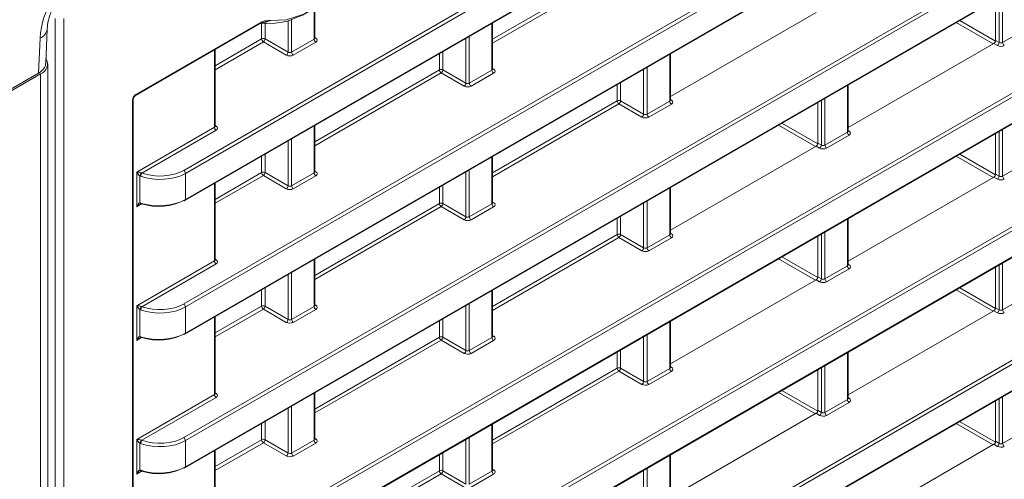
# Model space of a CAD drawing. Header units: millimetres. Extents: x 0 to 1118, y 0 to 864.
# Tile 59 of 156: x 873 to 894, y 265 to 274. Entities that reach past the tile are written whole.
import ezdxf

# ---------------------------------------------------------------- set-up
doc = ezdxf.new("R2010")
doc.units = ezdxf.units.MM

msp = doc.modelspace()

# ---------------------------------------------------------------- linework, layer by layer
at = {"color": 9, "linetype": 'Continuous', "lineweight": 0}
for p, q in [((876.84, 270.957), (966.682, 322.821)), ((966.717, 322.761), (876.875, 270.896)), ((876.875, 270.364), (967.151, 322.479)), ((876.84, 268.233), (969.372, 321.65)), ((969.407, 321.589), (876.875, 268.172)), ((876.875, 267.639), (969.407, 321.057)), ((876.84, 265.508), (969.372, 318.926)), ((969.407, 318.865), (876.875, 265.448)), ((876.875, 264.915), (969.407, 318.333)), ((876.84, 262.784), (969.372, 316.202)), ((969.407, 316.141), (876.875, 262.724)), ((876.875, 262.191), (969.407, 315.609)), ((876.84, 260.06), (969.372, 313.478)), ((969.407, 313.417), (876.875, 259.999)), ((876.875, 259.467), (969.407, 312.885)), ((876.84, 257.336), (969.372, 310.754)), ((969.407, 310.693), (876.875, 257.275)), ((876.875, 256.743), (969.407, 310.161)), ((883.136, 273.632), (885.676, 275.098)), ((885.71, 275.037), (883.136, 273.551)), ((893.463, 273.563), (893.463, 274.475)), ((893.533, 274.515), (893.533, 273.562)), ((879.498, 273.632), (879.498, 274.249)), ((874.22, 226.204), (874.22, 274.054)), ((874.396, 274.055), (874.396, 226.205)), ((878.967, 273.367), (878.967, 274.001)), ((879.037, 274.023), (879.037, 273.366)), ((892.658, 274.01), (893.387, 273.589)), ((875.865, 272.505), (878.417, 273.978)), ((878.428, 273.638), (878.428, 273.958)), ((878.498, 273.949), (878.498, 273.638)), ((883.122, 273), (883.122, 273.953)), ((893.339, 273.535), (892.587, 273.969)), ((893.533, 273.562), (893.993, 273.828)), ((873.878, 272.939), (873.91, 273.653)), ((877.479, 273.09), (878.428, 273.638)), ((878.498, 273.638), (878.967, 273.367)), ((879.037, 273.366), (879.498, 273.632)), ((879.512, 273.667), (879.534, 273.654)), ((882.591, 272.735), (882.591, 273.647)), ((882.661, 273.687), (882.661, 272.734)), ((893.39, 273.605), (893.463, 273.563)), ((877.465, 271.836), (877.465, 273.412)), ((878.463, 273.577), (877.479, 273.009)), ((878.931, 273.306), (878.463, 273.577)), ((879.532, 273.572), (879.072, 273.306)), ((893.427, 273.502), (893.355, 273.544)), ((882.052, 273.006), (882.052, 273.335)), ((882.122, 273.376), (882.122, 273.006)), ((886.746, 272.368), (886.746, 273.321)), ((879.512, 271.54), (882.052, 273.006)), ((882.122, 273.006), (882.591, 272.735)), ((882.661, 272.734), (883.122, 273)), ((883.136, 273.035), (883.158, 273.022)), ((886.215, 272.103), (886.215, 273.015)), ((886.285, 273.055), (886.285, 272.102)), ((873.92, 226.584), (873.92, 272.923)), ((882.087, 272.945), (879.512, 271.459)), ((882.555, 272.674), (882.087, 272.945)), ((883.156, 272.94), (882.696, 272.674)), ((885.676, 272.374), (885.676, 272.703)), ((885.746, 272.744), (885.746, 272.374)), ((890.37, 271.736), (890.37, 272.689)), ((875.794, 229.492), (875.794, 272.383)), ((886.76, 272.403), (886.782, 272.39)), ((889.839, 271.471), (889.839, 272.382)), ((889.909, 272.423), (889.909, 271.47)), ((883.136, 270.908), (885.676, 272.374)), ((885.71, 272.313), (883.136, 270.827)), ((886.179, 272.042), (885.71, 272.313)), ((885.746, 272.374), (886.215, 272.103)), ((886.285, 272.102), (886.746, 272.368)), ((886.78, 272.308), (886.319, 272.041)), ((875.881, 270.921), (877.465, 271.836)), ((877.5, 271.775), (875.988, 270.902)), ((877.479, 271.871), (877.501, 271.857)), ((879.498, 270.908), (879.498, 271.861)), ((889.715, 271.443), (888.963, 271.877)), ((889.034, 271.918), (889.763, 271.497)), ((893.533, 271.791), (893.533, 270.838)), ((879.037, 271.595), (879.037, 270.642)), ((889.909, 271.47), (890.37, 271.736)), ((890.404, 271.676), (889.943, 271.409)), ((890.384, 271.771), (890.405, 271.758)), ((893.463, 270.839), (893.463, 271.75)), ((878.967, 270.643), (878.967, 271.554)), ((889.803, 271.41), (889.731, 271.452)), ((889.766, 271.513), (889.839, 271.471)), ((878.428, 270.914), (878.428, 271.243)), ((878.498, 271.284), (878.498, 270.914)), ((883.122, 270.276), (883.122, 271.229)), ((893.339, 270.811), (892.587, 271.245)), ((892.658, 271.286), (893.387, 270.865)), ((893.533, 270.838), (893.993, 271.104)), ((875.881, 270.211), (875.881, 270.921)), ((875.943, 270.846), (875.943, 270.295)), ((876.875, 270.896), (876.875, 270.364)), ((877.479, 270.366), (878.428, 270.914)), ((878.463, 270.853), (877.479, 270.285)), ((878.931, 270.582), (878.463, 270.853)), ((878.498, 270.914), (878.967, 270.643)), ((879.037, 270.642), (879.498, 270.908)), ((879.532, 270.848), (879.072, 270.581)), ((879.512, 270.943), (879.534, 270.93)), ((882.591, 270.011), (882.591, 270.922)), ((882.661, 270.963), (882.661, 270.01)), ((893.427, 270.778), (893.355, 270.82)), ((893.39, 270.881), (893.463, 270.839)), ((877.465, 269.112), (877.465, 270.687)), ((882.052, 270.282), (882.052, 270.611)), ((882.122, 270.652), (882.122, 270.282)), ((886.746, 269.644), (886.746, 270.597)), ((875.978, 270.267), (875.881, 270.211)), ((875.989, 270.273), (875.986, 270.271)), ((879.512, 268.816), (882.052, 270.282)), ((882.087, 270.221), (879.512, 268.735)), ((882.555, 269.95), (882.087, 270.221)), ((882.122, 270.282), (882.591, 270.011)), ((882.661, 270.01), (883.122, 270.276)), ((883.156, 270.215), (882.696, 269.949)), ((883.136, 270.311), (883.158, 270.298)), ((886.215, 269.379), (886.215, 270.29)), ((886.285, 270.331), (886.285, 269.378)), ((885.676, 269.65), (885.676, 269.979)), ((885.746, 270.02), (885.746, 269.65)), ((890.37, 269.012), (890.37, 269.965)), ((883.136, 268.184), (885.676, 269.65)), ((885.71, 269.589), (883.136, 268.103)), ((886.179, 269.318), (885.71, 269.589)), ((885.746, 269.65), (886.215, 269.379)), ((886.285, 269.378), (886.746, 269.644)), ((886.78, 269.583), (886.319, 269.317)), ((886.76, 269.679), (886.782, 269.666)), ((889.839, 268.747), (889.839, 269.658)), ((889.909, 269.699), (889.909, 268.746)), ((889.034, 269.194), (889.763, 268.772)), ((875.881, 268.197), (877.465, 269.112)), ((877.5, 269.051), (875.988, 268.178)), ((877.479, 269.146), (877.501, 269.133)), ((879.498, 268.184), (879.498, 269.137)), ((889.715, 268.719), (888.963, 269.153)), ((889.909, 268.746), (890.37, 269.012)), ((890.384, 269.047), (890.405, 269.034)), ((893.463, 268.115), (893.463, 269.026)), ((893.533, 269.067), (893.533, 268.114)), ((878.967, 267.919), (878.967, 268.83)), ((879.037, 268.871), (879.037, 267.918)), ((889.766, 268.789), (889.839, 268.747)), ((890.404, 268.951), (889.943, 268.685)), ((889.803, 268.686), (889.731, 268.728)), ((878.428, 268.19), (878.428, 268.519)), ((878.498, 268.56), (878.498, 268.19)), ((883.122, 267.552), (883.122, 268.505)), ((893.339, 268.087), (892.587, 268.521)), ((892.658, 268.562), (893.387, 268.14)), ((893.533, 268.114), (893.993, 268.38)), ((875.881, 267.487), (875.881, 268.197)), ((876.875, 268.172), (876.875, 267.639)), ((877.479, 267.642), (878.428, 268.19)), ((878.498, 268.19), (878.967, 267.919)), ((879.037, 267.918), (879.498, 268.184)), ((879.512, 268.219), (879.534, 268.206)), ((882.591, 267.287), (882.591, 268.198)), ((882.661, 268.239), (882.661, 267.286)), ((875.943, 268.122), (875.943, 267.57)), ((877.465, 266.388), (877.465, 267.963)), ((878.463, 268.129), (877.479, 267.561)), ((878.931, 267.858), (878.463, 268.129)), ((879.532, 268.123), (879.072, 267.857)), ((893.427, 268.054), (893.355, 268.096)), ((893.39, 268.157), (893.463, 268.115)), ((882.052, 267.558), (882.052, 267.887)), ((882.122, 267.928), (882.122, 267.558)), ((886.746, 266.92), (886.746, 267.873)), ((883.136, 267.587), (883.158, 267.574)), ((886.215, 266.655), (886.215, 267.566)), ((886.285, 267.607), (886.285, 266.654)), ((875.978, 267.543), (875.881, 267.487)), ((875.989, 267.549), (875.986, 267.547)), ((879.512, 266.092), (882.052, 267.558)), ((882.087, 267.497), (879.512, 266.011)), ((882.555, 267.226), (882.087, 267.497)), ((882.122, 267.558), (882.591, 267.287)), ((882.661, 267.286), (883.122, 267.552)), ((883.156, 267.491), (882.696, 267.225)), ((885.676, 266.926), (885.676, 267.255)), ((885.746, 267.296), (885.746, 266.926)), ((890.37, 266.288), (890.37, 267.241)), ((889.909, 266.975), (889.909, 266.022)), ((883.136, 265.46), (885.676, 266.926)), ((885.71, 266.865), (883.136, 265.379)), ((886.179, 266.594), (885.71, 266.865)), ((885.746, 266.926), (886.215, 266.655)), ((886.285, 266.654), (886.746, 266.92)), ((886.78, 266.859), (886.319, 266.593)), ((886.76, 266.955), (886.782, 266.942)), ((889.839, 266.023), (889.839, 266.934)), ((875.881, 265.473), (877.465, 266.388)), ((877.479, 266.422), (877.501, 266.409)), ((879.498, 265.46), (879.498, 266.413)), ((889.715, 265.995), (888.963, 266.429)), ((889.034, 266.47), (889.763, 266.048)), ((877.5, 266.327), (875.988, 265.454)), ((889.909, 266.022), (890.37, 266.288)), ((890.404, 266.227), (889.943, 265.961)), ((890.384, 266.323), (890.405, 266.31)), ((893.463, 265.391), (893.463, 266.302)), ((893.533, 266.343), (893.533, 265.39)), ((878.967, 265.195), (878.967, 266.106)), ((879.037, 266.147), (879.037, 265.194)), ((889.803, 265.962), (889.731, 266.004)), ((889.766, 266.065), (889.839, 266.023)), ((878.428, 265.466), (878.428, 265.795)), ((878.498, 265.836), (878.498, 265.466)), ((883.122, 264.828), (883.122, 265.781)), ((893.339, 265.363), (892.587, 265.797)), ((892.657, 265.838), (893.387, 265.416)), ((893.533, 265.39), (893.993, 265.656)), ((875.881, 264.763), (875.881, 265.473)), ((875.943, 265.397), (875.943, 264.846)), ((876.875, 265.448), (876.875, 264.915)), ((877.479, 264.918), (878.428, 265.466)), ((878.463, 265.405), (877.479, 264.837)), ((878.931, 265.134), (878.463, 265.405)), ((878.498, 265.466), (878.967, 265.195)), ((879.037, 265.194), (879.498, 265.46)), ((879.532, 265.399), (879.072, 265.133)), ((879.512, 265.495), (879.534, 265.482)), ((882.591, 264.563), (882.591, 265.474)), ((882.661, 265.515), (882.661, 264.562)), ((893.427, 265.33), (893.355, 265.372)), ((893.39, 265.433), (893.463, 265.391)), ((877.465, 263.664), (877.465, 265.239)), ((882.052, 264.834), (882.052, 265.163)), ((882.122, 265.204), (882.122, 264.834)), ((886.746, 264.196), (886.746, 265.149)), ((875.978, 264.819), (875.881, 264.763)), ((875.989, 264.825), (875.986, 264.823)), ((879.512, 263.368), (882.052, 264.834)), ((882.087, 264.773), (879.512, 263.287)), ((882.555, 264.502), (882.087, 264.773)), ((882.122, 264.834), (882.591, 264.563)), ((882.661, 264.562), (883.122, 264.828)), ((883.156, 264.767), (882.696, 264.501)), ((883.136, 264.863), (883.158, 264.85)), ((886.215, 263.931), (886.215, 264.842)), ((886.285, 264.883), (886.285, 263.93))]:
    msp.add_line(p, q, dxfattribs=at)
at = {"color": 7, "linetype": 'Continuous', "lineweight": 15}
for p, q in [((876.864, 270.341), (967.141, 322.456)), ((876.864, 267.617), (969.396, 321.034)), ((876.864, 264.893), (969.396, 318.31)), ((876.864, 262.168), (969.396, 315.586)), ((876.864, 259.444), (969.396, 312.862)), ((876.864, 256.72), (969.396, 310.138)), ((893.39, 273.605), (893.39, 274.433)), ((879.512, 273.653), (879.512, 274.259)), ((889.731, 274.176), (886.76, 272.461)), ((874.025, 273.137), (874.056, 273.835)), ((875.855, 272.482), (878.406, 273.955)), ((883.136, 273.021), (883.136, 273.961)), ((877.479, 271.857), (877.479, 273.42)), ((893.355, 273.544), (890.384, 271.829)), ((886.76, 272.389), (886.76, 273.329)), ((874.066, 226.788), (874.066, 273.127)), ((873.878, 272.939), (870.884, 271.211)), ((870.884, 271.17), (873.92, 272.923)), ((890.384, 271.757), (890.384, 272.697)), ((875.809, 229.513), (875.809, 272.403)), ((889.766, 271.513), (889.766, 272.341)), ((879.512, 270.929), (879.512, 271.869)), ((893.39, 270.881), (893.39, 271.709)), ((889.731, 271.452), (886.76, 269.737)), ((883.136, 270.297), (883.136, 271.237)), ((893.355, 270.82), (890.384, 269.105)), ((877.479, 269.133), (877.479, 270.696)), ((886.76, 269.665), (886.76, 270.605)), ((890.384, 269.033), (890.384, 269.973)), ((889.766, 268.789), (889.766, 269.617)), ((879.512, 268.205), (879.512, 269.145)), ((893.39, 268.157), (893.39, 268.984)), ((889.731, 268.728), (886.76, 267.013)), ((883.136, 267.573), (883.136, 268.513)), ((877.479, 266.409), (877.479, 267.972)), ((893.355, 268.096), (890.384, 266.381)), ((886.76, 266.941), (886.76, 267.881)), ((890.384, 266.309), (890.384, 267.249)), ((889.766, 266.065), (889.766, 266.892)), ((879.512, 265.481), (879.512, 266.421)), ((893.39, 265.433), (893.39, 266.26)), ((889.731, 266.004), (886.76, 264.289)), ((883.136, 264.849), (883.136, 265.789)), ((893.355, 265.372), (890.384, 263.657)), ((877.479, 263.684), (877.479, 265.248)), ((886.76, 264.217), (886.76, 265.157))]:
    msp.add_line(p, q, dxfattribs=at)
at = {"color": 7, "linetype": 'Continuous', "lineweight": 15, "flags": 128}
msp.add_lwpolyline([(880.485, 278.567), (880.691, 278.477), (880.902, 278.298), (881.062, 278.049), (881.164, 277.739), (881.205, 277.378), (881.184, 276.979), (881.101, 276.555), (880.959, 276.122), (880.764, 275.694), (880.521, 275.286), (880.239, 274.913), (879.929, 274.586), (879.6, 274.318), (879.264, 274.118), (878.933, 273.992), (878.618, 273.945), (878.428, 273.958)], dxfattribs=at)
at = {"color": 9, "linetype": 'Continuous', "lineweight": 0, "flags": 128}
for points in [[(878.618, 274.014), (878.93, 274.028), (879.266, 274.131), (879.61, 274.318), (879.949, 274.582), (880.27, 274.911), (880.559, 275.294), (880.805, 275.714), (880.998, 276.155), (881.131, 276.598), (881.197, 277.027), (881.195, 277.423), (881.123, 277.771), (880.986, 278.056), (880.789, 278.268), (880.54, 278.398)], [(875.962, 270.29), (875.962, 270.282), (875.964, 270.276), (875.966, 270.271), (875.97, 270.268), (875.972, 270.267)]]:
    msp.add_lwpolyline(points, dxfattribs=at)
at = {"color": 9, "linetype": 'Continuous', "lineweight": 0}
for centre, radius, start, end in [((875.751, 273.521), 1.846, 149.0792, 175.9139), ((873.825, 273.87), 0.233, 291.186, 350.726), ((878.392, 273.976), 0.0247, 305.0752, 6.237), ((878.463, 273.569), 0.077, 63.2338, 117.3435), ((878.505, 273.641), 0.077, 182.6523, 236.7703), ((878.419, 273.643), 0.0793, 303.5222, 356.4778), ((879.575, 273.636), 0.077, 182.6523, 236.7703), ((879.518, 273.677), 0.0278, 257.7331, 303.5435), ((893.383, 273.568), 0.0793, 303.5222, 356.4778), ((893.61, 273.566), 0.077, 182.6523, 236.7703), ((878.888, 273.372), 0.0793, 303.5222, 356.4778), ((879.114, 273.37), 0.077, 182.6523, 236.7703), ((882.087, 272.937), 0.077, 63.2338, 117.3435), ((882.129, 273.009), 0.077, 182.6523, 236.7703), ((882.043, 273.011), 0.0793, 303.5222, 356.4778), ((883.199, 273.004), 0.077, 182.6523, 236.7703), ((883.142, 273.045), 0.0278, 257.7331, 303.5435), ((882.512, 272.74), 0.0793, 303.5222, 356.4778), ((882.738, 272.738), 0.077, 182.6523, 236.7703), ((875.785, 272.405), 0.024, 292.814, 355.8227), ((875.84, 272.503), 0.0253, 306.7064, 5.4766), ((885.711, 272.305), 0.077, 63.2338, 117.3435), ((886.766, 272.413), 0.0278, 257.7331, 303.5435), ((885.753, 272.377), 0.077, 182.6523, 236.7703), ((885.667, 272.379), 0.0793, 303.5222, 356.4778), ((886.823, 272.372), 0.077, 182.6523, 236.7703), ((886.136, 272.108), 0.0793, 303.5222, 356.4778), ((886.362, 272.106), 0.077, 182.6523, 236.7703), ((877.542, 271.839), 0.077, 182.6523, 236.7703), ((877.485, 271.881), 0.0278, 257.8973, 303.5269), ((890.446, 271.74), 0.077, 182.6523, 236.7703), ((890.39, 271.781), 0.0278, 257.7331, 303.5435), ((889.759, 271.476), 0.0793, 303.5222, 356.4778), ((889.986, 271.474), 0.077, 182.6523, 236.7703), ((876.078, 270.807), 0.141, 135.7929, 164.2071), ((876.066, 270.833), 0.104, 138.527, 177.8625), ((876.798, 270.892), 0.077, 2.6523, 56.7703), ((878.463, 270.845), 0.077, 63.2338, 117.3435), ((878.505, 270.917), 0.077, 182.6523, 236.7703), ((878.419, 270.919), 0.0793, 303.5222, 356.4778), ((879.575, 270.912), 0.077, 182.6523, 236.7703), ((879.518, 270.953), 0.0278, 257.7331, 303.5435), ((893.383, 270.844), 0.0793, 303.5222, 356.4778), ((893.61, 270.842), 0.077, 182.6523, 236.7703), ((878.888, 270.648), 0.0793, 303.5222, 356.4778), ((879.114, 270.646), 0.077, 182.6523, 236.7703), ((875.97, 270.296), 0.0274, 182.2765, 252.8561), ((876.851, 270.361), 0.024, 304.1262, 7.186), ((882.087, 270.213), 0.077, 63.2338, 117.3435), ((882.129, 270.285), 0.077, 182.6523, 236.7703), ((882.043, 270.287), 0.0793, 303.5222, 356.4778), ((883.199, 270.28), 0.077, 182.6523, 236.7703), ((883.142, 270.321), 0.0278, 257.7331, 303.5435), ((882.512, 270.016), 0.0793, 303.5222, 356.4778), ((882.738, 270.014), 0.077, 182.6523, 236.7703), ((885.711, 269.581), 0.077, 63.2338, 117.3435), ((885.753, 269.653), 0.077, 182.6523, 236.7703), ((885.667, 269.655), 0.0793, 303.5222, 356.4778), ((886.823, 269.648), 0.077, 182.6523, 236.7703), ((886.766, 269.689), 0.0278, 257.7331, 303.5435), ((886.136, 269.384), 0.0793, 303.5222, 356.4778), ((886.362, 269.382), 0.077, 182.6523, 236.7703), ((877.542, 269.115), 0.077, 182.6523, 236.7703), ((877.485, 269.156), 0.0278, 257.7331, 303.5435), ((890.446, 269.016), 0.077, 182.6523, 236.7703), ((890.39, 269.057), 0.0278, 257.7331, 303.5435), ((889.759, 268.752), 0.0793, 303.5222, 356.4778), ((889.986, 268.75), 0.077, 182.6523, 236.7703), ((876.078, 268.083), 0.141, 135.7929, 164.2071), ((876.066, 268.109), 0.104, 138.527, 177.8625), ((876.798, 268.168), 0.077, 2.6523, 56.7703), ((878.463, 268.121), 0.077, 63.2338, 117.3435), ((878.505, 268.193), 0.077, 182.6523, 236.7703), ((878.419, 268.195), 0.0793, 303.5222, 356.4778), ((879.575, 268.188), 0.077, 182.6523, 236.7703), ((879.518, 268.229), 0.0278, 257.7331, 303.5435), ((893.383, 268.12), 0.0793, 303.5222, 356.4778), ((893.61, 268.118), 0.077, 182.6523, 236.7703), ((878.888, 267.924), 0.0793, 303.5222, 356.4778), ((879.114, 267.922), 0.077, 182.6523, 236.7703), ((875.97, 267.572), 0.0273, 182.264, 252.9442), ((875.984, 267.562), 0.0225, 170.3827, 237.7157), ((876.85, 267.637), 0.0247, 305.0752, 6.237), ((882.087, 267.489), 0.077, 63.2338, 117.3435), ((883.142, 267.597), 0.0278, 257.7331, 303.5435), ((882.129, 267.561), 0.077, 182.6523, 236.7703), ((882.043, 267.563), 0.0793, 303.5222, 356.4778), ((883.199, 267.556), 0.077, 182.6523, 236.7703), ((882.512, 267.292), 0.0793, 303.5222, 356.4778), ((882.738, 267.29), 0.077, 182.6523, 236.7703), ((885.711, 266.857), 0.077, 63.2338, 117.3435), ((885.753, 266.929), 0.077, 182.6523, 236.7703), ((885.667, 266.931), 0.0793, 303.5222, 356.4778), ((886.823, 266.924), 0.077, 182.6523, 236.7703), ((886.766, 266.965), 0.0278, 257.7331, 303.5435), ((886.136, 266.66), 0.0793, 303.5222, 356.4778), ((886.362, 266.658), 0.077, 182.6523, 236.7703), ((877.542, 266.391), 0.077, 182.6523, 236.7703), ((877.485, 266.432), 0.0278, 257.7331, 303.5435), ((890.446, 266.292), 0.077, 182.6523, 236.7703), ((890.39, 266.333), 0.0278, 257.7331, 303.5435), ((889.759, 266.028), 0.0793, 303.5222, 356.4778), ((889.986, 266.026), 0.077, 182.6523, 236.7703), ((876.078, 265.359), 0.141, 135.7929, 164.2071), ((876.066, 265.385), 0.104, 138.527, 177.8625), ((876.798, 265.444), 0.077, 2.6523, 56.7703), ((878.463, 265.397), 0.077, 63.2338, 117.3435), ((878.505, 265.469), 0.077, 182.6523, 236.7703), ((878.419, 265.471), 0.0793, 303.5222, 356.4778), ((879.575, 265.464), 0.077, 182.6523, 236.7703), ((879.518, 265.505), 0.0278, 257.7331, 303.5435), ((893.383, 265.396), 0.0793, 303.5222, 356.4778), ((893.61, 265.394), 0.077, 182.6523, 236.7703), ((878.888, 265.2), 0.0793, 303.5222, 356.4778), ((879.114, 265.198), 0.077, 182.6523, 236.7703), ((875.97, 264.847), 0.0273, 182.264, 252.9442), ((875.984, 264.838), 0.0225, 170.3827, 237.7157), ((876.85, 264.913), 0.0247, 305.0752, 6.237), ((882.087, 264.765), 0.077, 63.2338, 117.3435), ((882.129, 264.837), 0.077, 182.6523, 236.7703), ((882.043, 264.839), 0.0793, 303.5222, 356.4778), ((883.199, 264.832), 0.077, 182.6523, 236.7703), ((883.142, 264.873), 0.0278, 257.7331, 303.5435)]:
    msp.add_arc(centre, radius, start, end, dxfattribs=at)
at = {"color": 7, "linetype": 'Continuous', "lineweight": 15}
for centre, radius, start, end in [((873.846, 273.124), 0.215, 290.231, 31.2972), ((875.975, 270.283), 0.0166, 260.6469, 323.0645), ((876.854, 270.363), 0.0248, 235.3959, 294.6398), ((876.854, 267.639), 0.0248, 235.3959, 294.6398), ((875.975, 267.559), 0.0166, 260.6729, 323.0607), ((875.975, 264.835), 0.0166, 260.6729, 323.0607), ((876.854, 264.915), 0.0248, 235.3959, 294.6398)]:
    msp.add_arc(centre, radius, start, end, dxfattribs=at)
at = {"color": 9, "linetype": 'Continuous', "lineweight": 0}
for centre, major_axis, ratio, start_param, end_param in [((879.462, 273.654), (0.05, -0.0016), 0.597067, 5.516493, 6.301891), ((879.462, 273.614), (0.1, -0.0015), 0.587275, 5.506822, 7.060165), ((893.497, 273.544), (0.1, -0.0015), 0.587275, 3.953479, 5.506822), ((893.497, 273.584), (0.05, -0.0016), 0.597067, 3.96315, 5.516493), ((879.001, 273.348), (0.1, -0.0015), 0.587275, 3.953479, 5.506822), ((879.002, 273.388), (0.05, -0.0016), 0.597067, 3.96315, 5.516493), ((883.086, 273.022), (0.05, -0.0016), 0.597067, 5.516493, 6.301891), ((883.086, 272.982), (0.1, -0.0015), 0.587275, 5.506822, 7.060165), ((882.625, 272.716), (0.1, -0.0015), 0.587275, 3.953479, 5.506822), ((882.625, 272.756), (0.05, -0.0016), 0.597067, 3.96315, 5.516493), ((875.865, 272.424), (0.05, 0.0866), 0.577557, 0.785469, 2.355961), ((886.71, 272.39), (0.05, -0.0016), 0.597067, 5.516493, 6.301891), ((886.71, 272.35), (0.1, -0.0015), 0.587275, 5.506822, 7.060165), ((886.249, 272.084), (0.1, -0.0015), 0.587275, 3.953479, 5.506822), ((886.249, 272.124), (0.05, -0.0016), 0.597067, 3.96315, 5.516493), ((877.429, 271.858), (0.05, -0.0016), 0.597067, 5.516493, 6.301891), ((877.429, 271.817), (0.1, -0.0015), 0.587275, 5.506822, 7.060165), ((890.334, 271.758), (0.05, -0.0016), 0.597067, 5.516493, 6.301891), ((890.334, 271.718), (0.1, -0.0015), 0.587275, 5.506822, 7.060165), ((889.873, 271.452), (0.1, -0.0015), 0.587275, 3.953479, 5.506822), ((889.873, 271.492), (0.05, -0.0016), 0.597067, 3.96315, 5.516493), ((875.916, 270.901), (0.079, -0.0096), 0.22767, 0.711936, 2.062199), ((875.916, 270.901), (-0.0479, 0.0636), 0.227762, 1.079462, 2.429725), ((876.344, 271.212), (0.75, -0.011), 0.586615, 4.18551, 5.5062), ((876.345, 271.252), (0.7, -0.011), 0.587275, 4.186132, 5.506822), ((879.462, 270.93), (0.05, -0.0016), 0.597067, 5.516493, 6.301891), ((879.462, 270.89), (0.1, -0.0015), 0.587275, 5.506822, 7.060165), ((893.497, 270.82), (0.1, -0.0015), 0.587275, 3.953479, 5.506822), ((893.497, 270.86), (0.05, -0.0016), 0.597067, 3.96315, 5.516493), ((879.001, 270.624), (0.1, -0.0015), 0.587275, 3.953479, 5.506822), ((879.002, 270.664), (0.05, -0.0016), 0.597067, 3.96315, 5.516493), ((875.916, 270.19), (0.032, 0.103), 0.368959, 0.137981, 1.488244), ((883.086, 270.298), (0.05, -0.0016), 0.597067, 5.516493, 6.301891), ((883.086, 270.258), (0.1, -0.0015), 0.587275, 5.506822, 7.060165), ((882.625, 270.032), (0.05, -0.0016), 0.597067, 3.96315, 5.516493), ((882.625, 269.992), (0.1, -0.0015), 0.587275, 3.953479, 5.506822), ((886.71, 269.666), (0.05, -0.0016), 0.597067, 5.516493, 6.301891), ((886.71, 269.626), (0.1, -0.0015), 0.587275, 5.506822, 7.060165), ((886.249, 269.4), (0.05, -0.0016), 0.597067, 3.96315, 5.516493), ((886.249, 269.36), (0.1, -0.0015), 0.587275, 3.953479, 5.506822), ((877.429, 269.134), (0.05, -0.0016), 0.597067, 5.516493, 6.301891), ((877.429, 269.093), (0.1, -0.0015), 0.587275, 5.506822, 7.060165), ((890.334, 269.034), (0.05, -0.0016), 0.597067, 5.516493, 6.301891), ((890.334, 268.994), (0.1, -0.0015), 0.587275, 5.506822, 7.060165), ((889.873, 268.728), (0.1, -0.0015), 0.587275, 3.953479, 5.506822), ((889.873, 268.768), (0.05, -0.0016), 0.597067, 3.96315, 5.516493), ((875.916, 268.177), (0.079, -0.0096), 0.22767, 0.711936, 2.062199), ((875.916, 268.177), (-0.0479, 0.0636), 0.227762, 1.079462, 2.429725), ((876.344, 268.488), (0.75, -0.011), 0.586615, 4.18551, 5.5062), ((876.345, 268.528), (0.7, -0.011), 0.587275, 4.186132, 5.506822), ((879.462, 268.206), (0.05, -0.0016), 0.597067, 5.516493, 6.301891), ((879.462, 268.166), (0.1, -0.0015), 0.587275, 5.506822, 7.060165), ((893.497, 268.096), (0.1, -0.0015), 0.587275, 3.953479, 5.506822), ((893.497, 268.136), (0.05, -0.0016), 0.597067, 3.96315, 5.516493), ((879.001, 267.9), (0.1, -0.0015), 0.587275, 3.953479, 5.506822), ((879.002, 267.94), (0.05, -0.0016), 0.597067, 3.96315, 5.516493), ((875.916, 267.466), (0.032, 0.103), 0.368959, 0.137981, 1.488244), ((883.086, 267.574), (0.05, -0.0016), 0.597067, 5.516493, 6.301891), ((883.086, 267.534), (0.1, -0.0015), 0.587275, 5.506822, 7.060165), ((882.625, 267.268), (0.1, -0.0015), 0.587275, 3.953479, 5.506822), ((882.625, 267.308), (0.05, -0.0016), 0.597067, 3.96315, 5.516493), ((886.71, 266.942), (0.05, -0.0016), 0.597067, 5.516493, 6.301891), ((886.71, 266.902), (0.1, -0.0015), 0.587275, 5.506822, 7.060165), ((886.249, 266.636), (0.1, -0.0015), 0.587275, 3.953479, 5.506822), ((886.249, 266.676), (0.05, -0.0016), 0.597067, 3.96315, 5.516493), ((877.429, 266.41), (0.05, -0.0016), 0.597067, 5.516493, 6.301891), ((877.429, 266.369), (0.1, -0.0015), 0.587275, 5.506822, 7.060165), ((890.334, 266.31), (0.05, -0.0016), 0.597067, 5.516493, 6.301891), ((890.334, 266.27), (0.1, -0.0015), 0.587275, 5.506822, 7.060165), ((889.873, 266.004), (0.1, -0.0015), 0.587275, 3.953479, 5.506822), ((889.873, 266.044), (0.05, -0.0016), 0.597067, 3.96315, 5.516493), ((875.916, 265.453), (0.079, -0.0096), 0.22767, 0.711936, 2.062199), ((875.916, 265.453), (-0.0479, 0.0636), 0.227762, 1.079462, 2.429725), ((876.344, 265.764), (0.75, -0.011), 0.586615, 4.18551, 5.5062), ((876.345, 265.804), (0.7, -0.011), 0.587275, 4.186132, 5.506822), ((879.462, 265.482), (0.05, -0.0016), 0.597067, 5.516493, 6.301891), ((879.462, 265.442), (0.1, -0.0015), 0.587275, 5.506822, 7.060165), ((893.497, 265.412), (0.05, -0.0016), 0.597067, 3.96315, 5.516493), ((879.002, 265.216), (0.05, -0.0016), 0.597067, 3.96315, 5.516493), ((893.497, 265.372), (0.1, -0.0015), 0.587275, 3.953479, 5.506822), ((879.001, 265.176), (0.1, -0.0015), 0.587275, 3.953479, 5.506822), ((875.916, 264.742), (0.032, 0.103), 0.368959, 0.137981, 1.488244), ((883.086, 264.85), (0.05, -0.0016), 0.597067, 5.516493, 6.301891), ((883.086, 264.81), (0.1, -0.0015), 0.587275, 5.506822, 7.060165)]:
    msp.add_ellipse(centre, major_axis=major_axis, ratio=ratio, start_param=start_param, end_param=end_param, dxfattribs=at)
at = {"color": 7, "linetype": 'Continuous', "lineweight": 15}
for centre, major_axis, ratio, start_param, end_param in [((893.355, 273.585), (0.025, 0.0433), 0.577557, 3.927062, 5.497554), ((873.525, 273.144), (0.5, 0.001), 0.577287, 5.496416, 6.256974), ((889.731, 271.493), (0.025, 0.0433), 0.577557, 3.927062, 5.497554), ((893.355, 270.861), (0.025, 0.0433), 0.577557, 3.927062, 5.497554), ((875.916, 270.19), (0.0734, 0.0797), 0.368963, 0.867915, 1.653395), ((876.344, 270.66), (0.75, 0.01), 0.567807, 4.169214, 5.489905), ((876.345, 270.619), (0.7, 0.01), 0.567125, 4.168671, 5.489361), ((889.731, 268.769), (0.025, 0.0433), 0.577557, 3.927062, 5.497554), ((893.355, 268.137), (0.025, 0.0433), 0.577557, 3.927062, 5.497554), ((876.344, 267.936), (0.75, 0.01), 0.567807, 4.169214, 5.489905), ((876.345, 267.894), (0.7, 0.01), 0.567125, 4.168671, 5.489361), ((875.916, 267.466), (0.0734, 0.0797), 0.368963, 0.867915, 1.653395), ((889.731, 266.045), (0.025, 0.0433), 0.577557, 3.927062, 5.497554), ((893.355, 265.413), (0.025, 0.0433), 0.577557, 3.927062, 5.497554), ((875.916, 264.742), (0.0734, 0.0797), 0.368963, 0.867915, 1.653395), ((876.344, 265.212), (0.75, 0.01), 0.567807, 4.169214, 5.489905), ((876.345, 265.17), (0.7, 0.01), 0.567125, 4.168671, 5.489361)]:
    msp.add_ellipse(centre, major_axis=major_axis, ratio=ratio, start_param=start_param, end_param=end_param, dxfattribs=at)
at = {"color": 9, "linetype": 'Continuous', "lineweight": 0}
for points, knots in [([(870.531, 273.433), (870.535, 273.576), (870.545, 273.959), (870.643, 274.633), (870.854, 275.436), (871.167, 276.25), (871.576, 277.052), (872.075, 277.814), (872.647, 278.508), (873.346, 279.195), (873.867, 279.538), (874.17, 279.737)], [0, 0, 0, 0, 0.063881, 0.171582, 0.282525, 0.390047, 0.500815, 0.616212, 0.727169, 0.841682, 1, 1, 1, 1]), ([(874.274, 279.388), (873.993, 279.203), (873.511, 278.885), (872.869, 278.239), (872.342, 277.59), (871.881, 276.879), (871.499, 276.135), (871.202, 275.385), (870.996, 274.637), (870.897, 274.01), (870.888, 273.65), (870.884, 273.518)], [0, 0, 0, 0, 0.158413, 0.271114, 0.383835, 0.49919, 0.608333, 0.717478, 0.826751, 0.936004, 1, 1, 1, 1]), ([(878.417, 273.978), (878.435, 273.989), (878.452, 273.994), (878.486, 274.002), (878.503, 274.004), (878.552, 274.009), (878.585, 274.011), (878.618, 274.014)], [0, 0, 0, 0, 0.25, 0.25, 0.5, 0.5, 1, 1, 1, 1]), ([(878.618, 274.014), (878.586, 274.003), (878.533, 273.983), (878.468, 273.967), (878.437, 273.967), (878.436, 273.967)], [0, 0, 0, 0, 0.571537, 0.985305, 1, 1, 1, 1]), ([(878.618, 274.014), (878.617, 274.014), (878.612, 274.012), (878.605, 274.01), (878.579, 274.001), (878.534, 273.987), (878.484, 273.978), (878.458, 273.973)], [0, 0, 0, 0, 0.0121528, 0.1073705, 0.1349417, 0.5452846, 1, 1, 1, 1])]:
    msp.add_open_spline(points, degree=3, knots=knots, dxfattribs=at)
at = {"color": 7, "linetype": 'Continuous', "lineweight": 15}
for points, knots in [([(874.056, 273.835), (874.058, 273.864), (874.064, 273.95), (874.106, 274.124), (874.177, 274.299), (874.232, 274.397), (874.247, 274.424)], [0, 0, 0, 0, 0.17651, 0.516033, 0.866375, 1, 1, 1, 1]), ([(878.406, 273.954), (878.409, 273.956), (878.423, 273.965), (878.439, 273.969), (878.454, 273.971), (878.458, 273.971)], [0, 0, 0, 0, 0.173665, 0.772438, 1, 1, 1, 1]), ([(879.513, 273.648), (879.514, 273.648), (879.514, 273.647), (879.512, 273.652), (879.512, 273.653), (879.512, 273.653)], [0, 0, 0, 0, 0.251158, 0.971068, 1, 1, 1, 1]), ([(883.137, 273.016), (883.137, 273.016), (883.138, 273.015), (883.136, 273.02), (883.136, 273.021), (883.136, 273.021)], [0, 0, 0, 0, 0.251158, 0.971068, 1, 1, 1, 1]), ([(875.809, 272.403), (875.809, 272.407), (875.81, 272.415), (875.814, 272.431), (875.823, 272.449), (875.834, 272.465), (875.846, 272.477), (875.852, 272.481), (875.855, 272.482)], [0, 0, 0, 0, 0.1616196, 0.3255415, 0.504715, 0.6923268, 0.8590916, 1, 1, 1, 1]), ([(886.761, 272.384), (886.761, 272.384), (886.762, 272.383), (886.76, 272.388), (886.76, 272.389), (886.76, 272.389)], [0, 0, 0, 0, 0.251158, 0.971068, 1, 1, 1, 1]), ([(877.48, 271.851), (877.481, 271.851), (877.481, 271.85), (877.479, 271.855), (877.48, 271.857), (877.48, 271.857)], [0, 0, 0, 0, 0.251447, 0.972188, 1, 1, 1, 1]), ([(890.385, 271.752), (890.385, 271.752), (890.386, 271.751), (890.384, 271.756), (890.384, 271.757), (890.384, 271.757)], [0, 0, 0, 0, 0.251158, 0.971068, 1, 1, 1, 1]), ([(879.513, 270.924), (879.514, 270.924), (879.514, 270.923), (879.512, 270.928), (879.512, 270.929), (879.512, 270.929)], [0, 0, 0, 0, 0.251158, 0.971068, 1, 1, 1, 1]), ([(875.962, 270.269), (875.962, 270.269), (875.965, 270.269), (875.968, 270.268), (875.972, 270.267)], [0, 0, 0, 0, 0.131589, 1, 1, 1, 1]), ([(883.137, 270.292), (883.137, 270.292), (883.138, 270.291), (883.136, 270.295), (883.136, 270.297), (883.136, 270.297)], [0, 0, 0, 0, 0.251158, 0.971068, 1, 1, 1, 1]), ([(886.761, 269.66), (886.761, 269.659), (886.762, 269.659), (886.76, 269.663), (886.76, 269.665), (886.76, 269.665)], [0, 0, 0, 0, 0.251158, 0.971068, 1, 1, 1, 1]), ([(877.48, 269.127), (877.481, 269.127), (877.481, 269.126), (877.479, 269.131), (877.48, 269.132), (877.48, 269.133)], [0, 0, 0, 0, 0.251158, 0.971068, 1, 1, 1, 1]), ([(890.385, 269.028), (890.385, 269.027), (890.386, 269.027), (890.384, 269.031), (890.384, 269.033), (890.384, 269.033)], [0, 0, 0, 0, 0.251158, 0.971068, 1, 1, 1, 1]), ([(879.513, 268.2), (879.514, 268.199), (879.514, 268.199), (879.512, 268.203), (879.512, 268.205), (879.512, 268.205)], [0, 0, 0, 0, 0.251158, 0.971068, 1, 1, 1, 1]), ([(883.137, 267.568), (883.137, 267.567), (883.138, 267.567), (883.136, 267.571), (883.136, 267.573), (883.136, 267.573)], [0, 0, 0, 0, 0.251158, 0.971068, 1, 1, 1, 1]), ([(875.962, 267.545), (875.962, 267.545), (875.965, 267.545), (875.968, 267.544), (875.972, 267.543)], [0, 0, 0, 0, 0.1346132, 1, 1, 1, 1]), ([(886.761, 266.936), (886.761, 266.935), (886.762, 266.935), (886.76, 266.939), (886.76, 266.941), (886.76, 266.941)], [0, 0, 0, 0, 0.251158, 0.971068, 1, 1, 1, 1]), ([(877.48, 266.403), (877.481, 266.403), (877.481, 266.402), (877.479, 266.407), (877.48, 266.408), (877.48, 266.408)], [0, 0, 0, 0, 0.251158, 0.971068, 1, 1, 1, 1]), ([(890.385, 266.304), (890.385, 266.303), (890.386, 266.303), (890.384, 266.307), (890.384, 266.309), (890.384, 266.309)], [0, 0, 0, 0, 0.251158, 0.971068, 1, 1, 1, 1]), ([(879.513, 265.476), (879.514, 265.475), (879.514, 265.475), (879.512, 265.479), (879.512, 265.481), (879.512, 265.481)], [0, 0, 0, 0, 0.251158, 0.971068, 1, 1, 1, 1]), ([(875.962, 264.821), (875.962, 264.821), (875.965, 264.821), (875.968, 264.82), (875.972, 264.819)], [0, 0, 0, 0, 0.134613, 1, 1, 1, 1]), ([(883.137, 264.844), (883.137, 264.843), (883.138, 264.843), (883.136, 264.847), (883.136, 264.849), (883.136, 264.849)], [0, 0, 0, 0, 0.251158, 0.971068, 1, 1, 1, 1])]:
    msp.add_open_spline(points, degree=3, knots=knots, dxfattribs=at)
at = {"color": 9, "linetype": 'Continuous', "lineweight": 0}
for points in [[(875.962, 270.837), (875.955, 270.839), (875.949, 270.842), (875.943, 270.846)], [(875.977, 270.905), (875.981, 270.904), (875.984, 270.903), (875.988, 270.902)], [(875.943, 270.295), (875.949, 270.293), (875.955, 270.292), (875.962, 270.29)], [(875.977, 268.181), (875.981, 268.18), (875.984, 268.179), (875.988, 268.178)], [(875.962, 268.113), (875.955, 268.115), (875.949, 268.118), (875.943, 268.122)], [(875.943, 267.57), (875.949, 267.569), (875.955, 267.568), (875.962, 267.566)], [(875.962, 265.389), (875.955, 265.391), (875.949, 265.394), (875.943, 265.397)], [(875.977, 265.457), (875.981, 265.456), (875.984, 265.455), (875.988, 265.454)], [(875.943, 264.846), (875.949, 264.845), (875.955, 264.844), (875.962, 264.842)]]:
    msp.add_open_spline(points, degree=3, dxfattribs=at)

doc.saveas('drawing.dxf')
